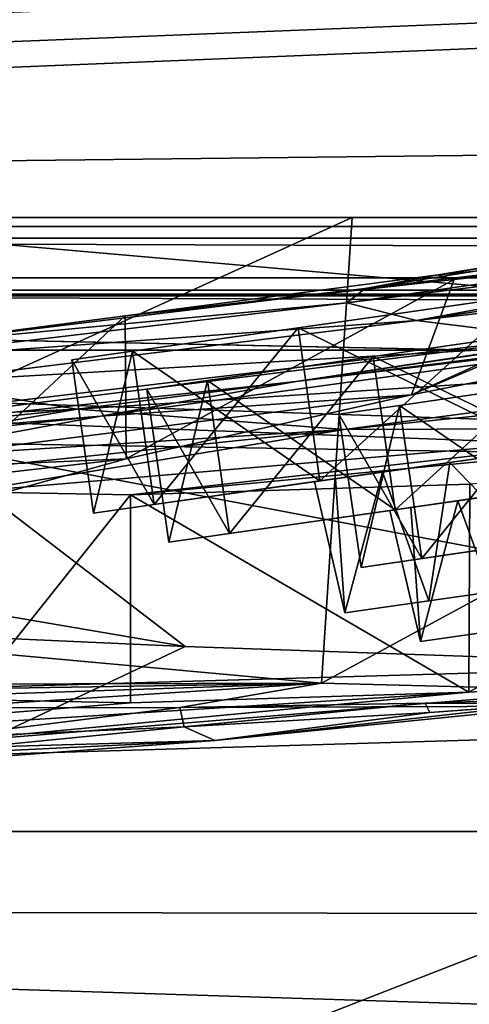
# Model space of a CAD drawing. Header units: metres. Extents: x 0 to 1004, y -708 to 0.
# Tile 73 of 116: x 302 to 324, y -89 to -42. Entities that reach past the tile are written whole.
import ezdxf

# ---------------------------------------------------------------- set-up
doc = ezdxf.new("R2010")
doc.units = ezdxf.units.M

msp = doc.modelspace()

# ---------------------------------------------------------------- linework, layer by layer
at = {"layer": 'top'}
for points in [[(61.022282, -41.297203, 2063.059814), (61.022282, -51.297203, 2063.059814), (943.022278, -41.297325, 2063.059814)], [(61.022282, -41.297203, 163.059692), (943.022278, -41.297325, 163.059692), (61.022282, -51.297203, 163.059692)], [(943.022278, -41.297325, 2063.059814), (61.022282, -51.297203, 2063.059814), (943.0224, -51.297203, 2063.059814)], [(943.022278, -41.297325, 163.059692), (943.0224, -51.297203, 163.059692), (61.022282, -51.297203, 163.059692)], [(328.586365, -53.445087, 1818.556274), (322.434326, -54.059696, 1713.830444), (370.676178, -46.15657, 1713.907837)], [(370.676178, -46.15657, 1713.907837), (322.434326, -54.059696, 1713.830444), (366.522369, -47.207523, 1609.020386)], [(322.434326, -54.059696, 1713.830444), (318.92099, -54.707317, 1608.970215), (366.522369, -47.207523, 1609.020386)], [(366.522369, -47.207523, 1609.020386), (318.92099, -54.707317, 1608.970215), (341.837433, -52.003891, 1504.057007)], [(943.0224, -51.297203, 163.059692), (277.758484, -51.297203, 197.247162), (61.022282, -51.297203, 163.059692)], [(234.177872, -51.297203, 2037.609009), (496.239227, -51.297203, 2032.241211), (61.022282, -51.297203, 2063.059814)], [(496.239227, -51.297203, 2032.241211), (549.258301, -51.297203, 2034.755859), (61.022282, -51.297203, 2063.059814)], [(61.022282, -51.297203, 2063.059814), (549.258301, -51.297203, 2034.755859), (943.0224, -51.297203, 2063.059814)], [(286.669708, -51.297203, 2029.74585), (443.401367, -51.297203, 2027.190918), (234.177872, -51.297203, 2037.609009)], [(443.401367, -51.297203, 2027.190918), (496.239227, -51.297203, 2032.241211), (234.177872, -51.297203, 2037.609009)], [(316.82135, -73.702324, 211.318314), (276.973907, -70.062546, 204.031982), (318.295654, -51.297203, 203.297897)], [(318.295654, -51.297203, 203.297897), (276.973907, -70.062546, 204.031982), (277.758484, -51.297203, 197.247162)], [(318.295654, -51.297203, 203.297897), (277.758484, -51.297203, 197.247162), (943.0224, -51.297203, 163.059692)], [(286.363739, -61.972305, 2027.888794), (338.377258, -55.826614, 2018.356689), (286.669708, -51.297203, 2029.74585)], [(286.669708, -51.297203, 2029.74585), (338.377258, -55.826614, 2018.356689), (338.67041, -51.297203, 2019.108521)], [(338.67041, -51.297203, 2019.108521), (390.865906, -51.297203, 2019.616333), (286.669708, -51.297203, 2029.74585)], [(390.865906, -51.297203, 2019.616333), (443.401367, -51.297203, 2027.190918), (286.669708, -51.297203, 2029.74585)], [(358.151459, -51.297203, 212.02446), (356.061646, -74.70504, 220.283951), (316.82135, -73.702324, 211.318314)], [(358.151459, -51.297203, 212.02446), (316.82135, -73.702324, 211.318314), (318.295654, -51.297203, 203.297897)], [(358.151459, -51.297203, 212.02446), (318.295654, -51.297203, 203.297897), (943.0224, -51.297203, 163.059692)], [(318.92099, -54.707317, 1608.970215), (318.043152, -55.402069, 1504.057129), (341.837433, -52.003891, 1504.057007)], [(341.837433, -52.003891, 1504.057007), (318.043152, -55.402069, 1504.057129), (342.945557, -52.326302, 1428.981689)], [(318.043152, -55.402069, 1504.057129), (321.388947, -56.256416, 1354.045044), (342.945557, -52.326302, 1428.981689)], [(342.945557, -52.326302, 1428.981689), (321.388947, -56.256416, 1354.045044), (345.533508, -52.630741, 1353.942505)], [(336.515533, -52.857918, 1914.426514), (338.034821, -52.694641, 1923.056885), (321.154938, -59.835468, 1818.915405)], [(321.154938, -59.835468, 1818.915405), (338.034821, -52.694641, 1923.056885), (338.034912, -56.4869, 1923.057007)], [(323.196503, -54.281437, 1832.646729), (336.515533, -52.857918, 1914.426514), (321.154938, -59.835468, 1818.915405)], [(321.388947, -56.256416, 1354.045044), (349.608521, -53.044209, 1278.967163), (345.533508, -52.630741, 1353.942505)], [(321.388947, -56.256416, 1354.045044), (330.166107, -57.344852, 1204.248535), (349.608521, -53.044209, 1278.967163)], [(328.586365, -53.445087, 1818.556274), (336.515533, -52.857918, 1914.426514), (323.196503, -54.281437, 1832.646729)], [(338.034912, -56.4869, 1923.057007), (354.35553, -53.3606, 2014.955078), (315.591125, -59.184364, 1983.377441)], [(354.35553, -53.3606, 2014.955078), (351.423187, -53.833424, 2015.596313), (315.591125, -59.184364, 1983.377441)], [(328.586365, -53.445087, 1818.556274), (323.196503, -54.281437, 1832.646729), (322.434326, -54.059696, 1713.830444)], [(315.591125, -59.184364, 1983.377441), (351.423187, -53.833424, 2015.596313), (338.377258, -55.826614, 2018.356689)], [(323.196503, -54.281437, 1832.646729), (307.364746, -56.03157, 1713.823242), (322.434326, -54.059696, 1713.830444)], [(322.434326, -54.059696, 1713.830444), (307.364746, -56.03157, 1713.823242), (318.92099, -54.707317, 1608.970215)], [(307.364746, -56.03157, 1713.823242), (323.196503, -54.281437, 1832.646729), (307.420502, -62.909824, 1714.303833)], [(323.196503, -54.281437, 1832.646729), (321.154938, -59.835468, 1818.915405), (307.420502, -62.909824, 1714.303833)], [(307.364746, -56.03157, 1713.823242), (296.814301, -57.402607, 1608.956421), (318.92099, -54.707317, 1608.970215)], [(318.92099, -54.707317, 1608.970215), (296.814301, -57.402607, 1608.956421), (318.043152, -55.402069, 1504.057129)], [(296.814301, -57.402607, 1608.956421), (294.145905, -58.230427, 1504.057129), (318.043152, -55.402069, 1504.057129)], [(318.043152, -55.402069, 1504.057129), (294.145905, -58.230427, 1504.057129), (321.388947, -56.256416, 1354.045044)], [(315.591125, -59.184364, 1983.377441), (338.377258, -55.826614, 2018.356689), (282.246185, -62.80423, 1983.376099)], [(338.377258, -55.826614, 2018.356689), (286.363739, -61.972305, 2027.888794), (282.246185, -62.80423, 1983.376099)], [(294.145905, -58.230427, 1504.057129), (297.143707, -59.232967, 1354.121948), (321.388947, -56.256416, 1354.045044)], [(296.814301, -57.402607, 1608.956421), (307.364746, -56.03157, 1713.823242), (296.84494, -65.838058, 1609.316162)], [(307.364746, -56.03157, 1713.823242), (307.420502, -62.909824, 1714.303833), (296.84494, -65.838058, 1609.316162)], [(321.388947, -56.256416, 1354.045044), (297.143707, -59.232967, 1354.121948), (330.166107, -57.344852, 1204.248535)], [(321.154938, -59.835468, 1818.915405), (338.034912, -56.4869, 1923.057007), (306.177032, -60.852165, 1923.057007)], [(338.034912, -56.4869, 1923.057007), (315.591125, -59.184364, 1983.377441), (306.177032, -60.852165, 1923.057007)], [(297.143707, -59.232967, 1354.121948), (305.048401, -60.52087, 1204.368042), (330.166107, -57.344852, 1204.248535)], [(330.166107, -57.344852, 1204.248535), (305.048401, -60.52087, 1204.368042), (344.415314, -57.985592, 1054.859985)], [(305.048401, -60.52087, 1204.368042), (317.914856, -61.499485, 1054.963257), (344.415314, -57.985592, 1054.859985)], [(344.415314, -57.985592, 1054.859985), (317.914856, -61.499485, 1054.963257), (353.603912, -57.857521, 980.373413)], [(317.914856, -61.499485, 1054.963257), (335.799805, -61.432766, 906.060059), (353.603912, -57.857521, 980.373413)], [(306.177032, -60.852165, 1923.057007), (315.591125, -59.184364, 1983.377441), (282.246185, -62.80423, 1983.376099)], [(297.143707, -59.232967, 1354.121948), (284.257446, -61.514797, 1279.30481), (305.048401, -60.52087, 1204.368042)], [(307.420502, -62.909824, 1714.303833), (321.154938, -59.835468, 1818.915405), (291.319763, -63.593075, 1818.842285)], [(321.154938, -59.835468, 1818.915405), (306.177032, -60.852165, 1923.057007), (291.319763, -63.593075, 1818.842285)], [(284.257446, -61.514797, 1279.30481), (285.737854, -62.471367, 1204.434814), (305.048401, -60.52087, 1204.368042)], [(305.048401, -60.52087, 1204.368042), (285.737854, -62.471367, 1204.434814), (288.825745, -63.334442, 1129.498535)], [(305.048401, -60.52087, 1204.368042), (288.825745, -63.334442, 1129.498535), (317.914856, -61.499485, 1054.963257)], [(335.799805, -61.432766, 906.060059), (307.622009, -64.645462, 906.080139), (354.203156, -60.211025, 784.734924)], [(307.622009, -64.645462, 906.080139), (323.948792, -64.13002, 784.502808), (354.203156, -60.211025, 784.734924)], [(291.319763, -63.593075, 1818.842285), (306.177032, -60.852165, 1923.057007), (274.138214, -64.167885, 1923.057007)], [(306.177032, -60.852165, 1923.057007), (282.246185, -62.80423, 1983.376099), (274.138214, -64.167885, 1923.057007)], [(288.825745, -63.334442, 1129.498535), (293.518646, -64.031853, 1054.644043), (317.914856, -61.499485, 1054.963257)], [(317.914856, -61.499485, 1054.963257), (293.518646, -64.031853, 1054.644043), (299.778381, -64.49144, 980.287476)], [(317.914856, -61.499485, 1054.963257), (299.778381, -64.49144, 980.287476), (335.799805, -61.432766, 906.060059)], [(299.778381, -64.49144, 980.287476), (307.622009, -64.645462, 906.080139), (335.799805, -61.432766, 906.060059)], [(296.84494, -65.838058, 1609.316162), (307.420502, -62.909824, 1714.303833), (279.21579, -66.139351, 1714.213013)], [(307.420502, -62.909824, 1714.303833), (291.319763, -63.593075, 1818.842285), (279.21579, -66.139351, 1714.213013)], [(344.421143, -72.843178, 664.056396), (343.93512, -62.907749, 664.155151), (323.913574, -74.130554, 784.733643)], [(343.93512, -62.907749, 664.155151), (323.948792, -64.13002, 784.502808), (323.913574, -74.130554, 784.733643)], [(323.913574, -74.130554, 784.733643), (323.948792, -64.13002, 784.502808), (307.622009, -64.645462, 906.080139)], [(299.778381, -64.49144, 980.287476), (299.756195, -74.48896, 980.52063), (307.622009, -64.645462, 906.080139)], [(299.756195, -74.48896, 980.52063), (307.624298, -74.643692, 906.06012), (307.622009, -64.645462, 906.080139)], [(307.622009, -64.645462, 906.080139), (307.624298, -74.643692, 906.06012), (323.913574, -74.130554, 784.733643)], [(316.82135, -73.702324, 211.318314), (262.844666, -73.848633, 430.611725), (276.973907, -70.062546, 204.031982)], [(293.626007, -76.976013, 784.993225), (344.421143, -72.843178, 664.056396), (323.913574, -74.130554, 784.733643)], [(311.675659, -76.46579, 664.056396), (344.421143, -72.843178, 664.056396), (293.626007, -76.976013, 784.993225)], [(344.421143, -72.843178, 664.056396), (311.675659, -76.46579, 664.056396), (333.822174, -74.252205, 547.334473)], [(262.844666, -73.848633, 430.611725), (316.82135, -73.702324, 211.318314), (274.619446, -74.377953, 430.611725)], [(274.619446, -74.377953, 430.611725), (316.82135, -73.702324, 211.318314), (286.405426, -74.725105, 430.611725)], [(316.82135, -73.702324, 211.318314), (298.200226, -74.889694, 430.611725), (286.405426, -74.725105, 430.611725)], [(298.200226, -74.889694, 430.611725), (316.82135, -73.702324, 211.318314), (310.000061, -74.871391, 430.611694)], [(316.82135, -73.702324, 211.318314), (356.061646, -74.70504, 220.283951), (310.000061, -74.871391, 430.611694)], [(279.276245, -76.946068, 906.060059), (323.913574, -74.130554, 784.733643), (307.624298, -74.643692, 906.06012)], [(279.276245, -76.946068, 906.060059), (293.626007, -76.976013, 784.993225), (323.913574, -74.130554, 784.733643)], [(311.675659, -76.46579, 664.056396), (322.023468, -75.113213, 547.334595), (333.822174, -74.252205, 547.334473)], [(356.061646, -74.70504, 220.283951), (333.599579, -74.285515, 430.611694), (321.80127, -74.669998, 430.611694)], [(321.80127, -74.669998, 430.611694), (333.599579, -74.285515, 430.611694), (322.023468, -75.113213, 547.334595)], [(322.023468, -75.113213, 547.334595), (333.599579, -74.285515, 430.611694), (333.822174, -74.252205, 547.334473)], [(299.756195, -74.48896, 980.52063), (279.276245, -76.946068, 906.060059), (307.624298, -74.643692, 906.06012)], [(310.000061, -74.871391, 430.611694), (356.061646, -74.70504, 220.283951), (321.80127, -74.669998, 430.611694)], [(310.211487, -75.802979, 547.334717), (310.000061, -74.871391, 430.611694), (321.80127, -74.669998, 430.611694)], [(322.023468, -75.113213, 547.334595), (310.211487, -75.802979, 547.334717), (321.80127, -74.669998, 430.611694)], [(298.200226, -74.889694, 430.611725), (310.000061, -74.871391, 430.611694), (298.389435, -76.318909, 547.334778)], [(310.000061, -74.871391, 430.611694), (310.211487, -75.802979, 547.334717), (298.389435, -76.318909, 547.334778)], [(310.211487, -75.802979, 547.334717), (322.023468, -75.113213, 547.334595), (311.675659, -76.46579, 664.056396)], [(298.389435, -76.318909, 547.334778), (310.211487, -75.802979, 547.334717), (278.753448, -78.904343, 664.056396)], [(278.753448, -78.904343, 664.056396), (310.211487, -75.802979, 547.334717), (311.675659, -76.46579, 664.056396)], [(278.753448, -78.904343, 664.056396), (311.675659, -76.46579, 664.056396), (263.195831, -78.803085, 785.687195)], [(311.675659, -76.46579, 664.056396), (293.626007, -76.976013, 784.993225), (263.195831, -78.803085, 785.687195)]]:
    msp.add_3dface(points, dxfattribs=at)
at = {"layer": 'top0123410'}
for points in [[(13.024674, -13.027127, 2065.279785), (51.722694, -51.725147, 2065.279785), (991.024658, -13.027127, 2065.279785)], [(51.722694, -51.725147, 2065.279785), (952.32666, -51.725147, 2065.279785), (991.024658, -13.027127, 2065.279785)], [(16.024673, -16.027126, 2063.023682), (988.024658, -16.027126, 2063.023682), (54.19355, -54.196003, 2063.023682)], [(54.19355, -54.196003, 2063.023682), (988.024658, -16.027126, 2063.023682), (949.855774, -54.196003, 2063.023682)], [(952.32666, -51.725147, 2065.279785), (51.722694, -51.725147, 2065.279785), (949.265869, -54.785912, 2076.154297)], [(51.722694, -51.725147, 2065.279785), (54.783459, -54.785912, 2076.154297), (949.265869, -54.785912, 2076.154297)], [(57.681236, -57.683689, 2075.415039), (54.19355, -54.196003, 2063.023682), (946.368103, -57.683689, 2075.415039)], [(54.19355, -54.196003, 2063.023682), (949.855774, -54.196003, 2063.023682), (946.368103, -57.683689, 2075.415039)], [(949.265869, -54.785912, 2076.154297), (54.783459, -54.785912, 2076.154297), (55.066067, -55.06852, 2077.158447)], [(55.066067, -55.06852, 2077.158447), (948.978638, -55.06852, 2077.158447), (949.265869, -54.785912, 2076.154297)], [(55.066067, -55.06852, 2077.158447), (61.497978, -80.844574, 2094.340576), (948.978638, -55.06852, 2077.158447)], [(61.497978, -80.844574, 2094.340576), (942.551331, -80.844612, 2094.340576), (948.978638, -55.06852, 2077.158447)], [(57.681236, -57.683689, 2075.415039), (946.368103, -57.683689, 2075.415039), (64.21714, -84.262329, 2093.132324)], [(946.368103, -57.683689, 2075.415039), (939.284973, -86.017784, 2094.30249), (64.21714, -84.262329, 2093.132324)], [(942.551331, -80.844612, 2094.340576), (61.497978, -80.844574, 2094.340576), (932.131714, -108.310623, 2112.649414)], [(61.497978, -80.844574, 2094.340576), (71.917648, -108.310646, 2112.649414), (932.131714, -108.310623, 2112.649414)], [(74.453918, -111.251724, 2111.123535), (64.21714, -84.262329, 2093.132324), (928.733643, -113.109207, 2112.361572)], [(64.21714, -84.262329, 2093.132324), (939.284973, -86.017784, 2094.30249), (928.733643, -113.109207, 2112.361572)]]:
    msp.add_3dface(points, dxfattribs=at)
at = {"layer": 'top0123432'}
for points in [[(320.568726, -60.339642, 1106.964478), (328.536377, -59.173271, 1098.911865), (321.647095, -67.706207, 1106.964478)], [(329.614746, -66.539833, 1137.016968), (328.536377, -59.173271, 1137.016968), (320.568726, -60.339642, 1128.964478)], [(320.568726, -60.339642, 1128.964478), (328.536377, -59.173271, 1098.911865), (320.568726, -60.339642, 1106.964478)], [(320.568726, -60.339642, 1128.964478), (328.536377, -59.173271, 1137.016968), (328.536377, -59.173271, 1098.911865)], [(328.536377, -59.173271, 1098.911865), (329.614746, -66.539833, 1098.911865), (321.647095, -67.706207, 1106.964478)], [(317.652374, -60.76656, 1117.964478), (320.568726, -60.339642, 1106.964478), (318.730743, -68.133125, 1117.964478)], [(321.647095, -67.706207, 1128.964478), (320.568726, -60.339642, 1128.964478), (317.652374, -60.76656, 1117.964478)], [(317.652374, -60.76656, 1117.964478), (320.568726, -60.339642, 1128.964478), (320.568726, -60.339642, 1106.964478)], [(320.568726, -60.339642, 1106.964478), (321.647095, -67.706207, 1106.964478), (318.730743, -68.133125, 1117.964478)], [(321.647095, -67.706207, 1128.964478), (329.614746, -66.539833, 1137.016968), (320.568726, -60.339642, 1128.964478)], [(318.730743, -68.133125, 1117.964478), (321.647095, -67.706207, 1128.964478), (317.652374, -60.76656, 1117.964478)], [(329.614746, -66.539833, 1098.911865), (331.137756, -66.316879, 1108.503662), (321.647095, -67.706207, 1106.964478)], [(331.137756, -66.316879, 1108.503662), (328.465546, -66.708061, 1112.386719), (321.647095, -67.706207, 1106.964478)], [(329.614746, -66.539833, 1137.016968), (321.647095, -67.706207, 1128.964478), (331.137756, -66.316879, 1127.425171)], [(321.647095, -67.706207, 1128.964478), (328.465546, -66.708061, 1123.542236), (331.137756, -66.316879, 1127.425171)], [(321.647095, -67.706207, 1106.964478), (328.465546, -66.708061, 1112.386719), (318.730743, -68.133125, 1117.964478)], [(328.465546, -66.708061, 1112.386719), (327.260315, -66.884499, 1117.964478), (318.730743, -68.133125, 1117.964478)], [(318.730743, -68.133125, 1117.964478), (327.260315, -66.884499, 1117.964478), (328.465546, -66.708061, 1123.542236)], [(321.647095, -67.706207, 1128.964478), (318.730743, -68.133125, 1117.964478), (328.465546, -66.708061, 1123.542236)]]:
    msp.add_3dface(points, dxfattribs=at)
at = {"layer": 'top0123433'}
for points in [[(320.360321, -65.356918, 1238.911865), (319.299286, -57.987835, 1238.911865), (330.187012, -56.420177, 1235.964478)], [(331.248047, -63.789261, 1279.964478), (330.187012, -56.420177, 1279.964478), (319.299286, -57.987835, 1277.016968)], [(319.299286, -57.987835, 1238.911865), (319.299286, -57.987835, 1277.016968), (330.187012, -56.420177, 1235.964478)], [(319.299286, -57.987835, 1277.016968), (330.187012, -56.420177, 1279.964478), (330.187012, -56.420177, 1235.964478)], [(331.248047, -63.789261, 1235.964478), (320.360321, -65.356918, 1238.911865), (330.187012, -56.420177, 1235.964478)], [(312.389954, -66.504517, 1246.964478), (311.328918, -59.135437, 1246.964478), (319.299286, -57.987835, 1238.911865)], [(320.360321, -65.356918, 1277.016968), (319.299286, -57.987835, 1277.016968), (311.328918, -59.135437, 1268.964478)], [(311.328918, -59.135437, 1246.964478), (311.328918, -59.135437, 1268.964478), (319.299286, -57.987835, 1238.911865)], [(311.328918, -59.135437, 1268.964478), (319.299286, -57.987835, 1277.016968), (319.299286, -57.987835, 1238.911865)], [(320.360321, -65.356918, 1238.911865), (312.389954, -66.504517, 1246.964478), (319.299286, -57.987835, 1238.911865)], [(320.360321, -65.356918, 1277.016968), (331.248047, -63.789261, 1279.964478), (319.299286, -57.987835, 1277.016968)], [(309.472595, -66.924568, 1257.964478), (308.41156, -59.555489, 1257.964478), (311.328918, -59.135437, 1246.964478)], [(312.389954, -66.504517, 1268.964478), (311.328918, -59.135437, 1268.964478), (308.41156, -59.555489, 1257.964478)], [(311.328918, -59.135437, 1246.964478), (308.41156, -59.555489, 1257.964478), (311.328918, -59.135437, 1268.964478)], [(312.389954, -66.504517, 1246.964478), (309.472595, -66.924568, 1257.964478), (311.328918, -59.135437, 1246.964478)], [(312.389954, -66.504517, 1268.964478), (320.360321, -65.356918, 1277.016968), (311.328918, -59.135437, 1268.964478)], [(309.472595, -66.924568, 1257.964478), (312.389954, -66.504517, 1268.964478), (308.41156, -59.555489, 1257.964478)], [(331.248047, -63.789261, 1279.964478), (320.360321, -65.356918, 1277.016968), (325.727234, -64.584167, 1270.125854)], [(320.360321, -65.356918, 1238.911865), (331.248047, -63.789261, 1235.964478), (325.727234, -64.584167, 1245.802979)], [(325.727234, -64.584167, 1270.125854), (320.360321, -65.356918, 1277.016968), (321.88385, -65.13755, 1267.425171)], [(320.360321, -65.356918, 1238.911865), (325.727234, -64.584167, 1245.802979), (321.88385, -65.13755, 1248.503662)], [(323.371185, -64.923378, 1265.922485), (326.616547, -64.456093, 1268.200073), (321.88385, -65.13755, 1267.425171)], [(326.616547, -64.456093, 1268.200073), (325.727234, -64.584167, 1270.125854), (321.88385, -65.13755, 1267.425171)], [(323.371185, -64.923378, 1250.006348), (321.88385, -65.13755, 1248.503662), (325.727234, -64.584167, 1245.802979)], [(326.616547, -64.456093, 1247.728882), (323.371185, -64.923378, 1250.006348), (325.727234, -64.584167, 1245.802979)], [(326.616547, -64.456093, 1247.728882), (325.623566, -71.122131, 1248.863647), (323.371185, -64.923378, 1250.006348)], [(323.371185, -64.923378, 1265.922485), (325.623566, -71.122131, 1267.065186), (326.616547, -64.456093, 1268.200073)], [(320.360321, -65.356918, 1277.016968), (312.389954, -66.504517, 1268.964478), (321.88385, -65.13755, 1267.425171)], [(321.88385, -65.13755, 1267.425171), (312.389954, -66.504517, 1268.964478), (319.210724, -65.522438, 1263.542236)], [(312.389954, -66.504517, 1246.964478), (321.88385, -65.13755, 1248.503662), (319.210724, -65.522438, 1252.386719)], [(312.389954, -66.504517, 1246.964478), (320.360321, -65.356918, 1238.911865), (321.88385, -65.13755, 1248.503662)], [(320.108459, -65.39315, 1257.964478), (321.116943, -65.247948, 1262.643677), (318.005066, -65.69603, 1257.964478)], [(321.116943, -65.247948, 1262.643677), (319.210724, -65.522438, 1263.542236), (318.005066, -65.69603, 1257.964478)], [(321.116943, -65.247948, 1262.643677), (323.371185, -64.923378, 1265.922485), (319.210724, -65.522438, 1263.542236)], [(323.371185, -64.923378, 1265.922485), (321.88385, -65.13755, 1267.425171), (319.210724, -65.522438, 1263.542236)], [(321.116943, -65.247948, 1253.285156), (319.210724, -65.522438, 1252.386719), (321.88385, -65.13755, 1248.503662)], [(321.116943, -65.247948, 1253.285156), (320.108459, -65.39315, 1257.964478), (319.210724, -65.522438, 1252.386719)], [(321.578766, -71.704514, 1254.488281), (320.108459, -65.39315, 1257.964478), (321.116943, -65.247948, 1253.285156)], [(321.578766, -71.704514, 1261.440674), (321.116943, -65.247948, 1262.643677), (320.108459, -65.39315, 1257.964478)], [(323.371185, -64.923378, 1250.006348), (321.116943, -65.247948, 1253.285156), (321.88385, -65.13755, 1248.503662)], [(323.371185, -64.923378, 1250.006348), (321.578766, -71.704514, 1254.488281), (321.116943, -65.247948, 1253.285156)], [(321.116943, -65.247948, 1262.643677), (321.578766, -71.704514, 1261.440674), (323.371185, -64.923378, 1265.922485)], [(325.623566, -71.122131, 1248.863647), (321.578766, -71.704514, 1254.488281), (323.371185, -64.923378, 1250.006348)], [(321.578766, -71.704514, 1261.440674), (325.623566, -71.122131, 1267.065186), (323.371185, -64.923378, 1265.922485)], [(312.389954, -66.504517, 1268.964478), (309.472595, -66.924568, 1257.964478), (319.210724, -65.522438, 1263.542236)], [(319.210724, -65.522438, 1263.542236), (309.472595, -66.924568, 1257.964478), (318.005066, -65.69603, 1257.964478)], [(309.472595, -66.924568, 1257.964478), (319.210724, -65.522438, 1252.386719), (318.005066, -65.69603, 1257.964478)], [(309.472595, -66.924568, 1257.964478), (312.389954, -66.504517, 1246.964478), (319.210724, -65.522438, 1252.386719)], [(320.108459, -65.39315, 1257.964478), (318.005066, -65.69603, 1257.964478), (319.210724, -65.522438, 1252.386719)], [(321.578766, -71.704514, 1254.488281), (321.578766, -71.704514, 1261.440674), (320.108459, -65.39315, 1257.964478)], [(325.623566, -71.122131, 1248.863647), (325.623566, -71.122131, 1267.065186), (321.578766, -71.704514, 1254.488281)], [(325.623566, -71.122131, 1267.065186), (321.578766, -71.704514, 1261.440674), (321.578766, -71.704514, 1254.488281)]]:
    msp.add_3dface(points, dxfattribs=at)
at = {"layer": 'top0123434'}
for points in [[(326.578888, -55.053486, 1419.964478), (315.687988, -56.598976, 1417.016968), (327.624908, -62.424713, 1419.964478)], [(315.687988, -56.598976, 1378.911865), (326.578888, -55.053486, 1375.964478), (316.734009, -63.970203, 1378.911865)], [(326.578888, -55.053486, 1419.964478), (326.578888, -55.053486, 1375.964478), (315.687988, -56.598976, 1417.016968)], [(326.578888, -55.053486, 1375.964478), (315.687988, -56.598976, 1378.911865), (315.687988, -56.598976, 1417.016968)], [(326.578888, -55.053486, 1375.964478), (327.624908, -62.424713, 1375.964478), (316.734009, -63.970203, 1378.911865)], [(315.687988, -56.598976, 1417.016968), (307.715302, -57.730354, 1408.964478), (316.734009, -63.970203, 1417.016968)], [(307.715302, -57.730354, 1386.964478), (315.687988, -56.598976, 1378.911865), (308.761322, -65.101585, 1386.964478)], [(315.687988, -56.598976, 1417.016968), (315.687988, -56.598976, 1378.911865), (307.715302, -57.730354, 1408.964478)], [(315.687988, -56.598976, 1378.911865), (307.715302, -57.730354, 1386.964478), (307.715302, -57.730354, 1408.964478)], [(315.687988, -56.598976, 1378.911865), (316.734009, -63.970203, 1378.911865), (308.761322, -65.101585, 1386.964478)], [(315.687988, -56.598976, 1417.016968), (316.734009, -63.970203, 1417.016968), (327.624908, -62.424713, 1419.964478)], [(307.715302, -57.730354, 1408.964478), (304.797089, -58.14447, 1397.964478), (308.761322, -65.101585, 1408.964478)], [(304.797089, -58.14447, 1397.964478), (307.715302, -57.730354, 1386.964478), (305.843109, -65.515694, 1397.964478)], [(307.715302, -57.730354, 1408.964478), (307.715302, -57.730354, 1386.964478), (304.797089, -58.14447, 1397.964478)], [(307.715302, -57.730354, 1386.964478), (308.761322, -65.101585, 1386.964478), (305.843109, -65.515694, 1397.964478)], [(307.715302, -57.730354, 1408.964478), (308.761322, -65.101585, 1408.964478), (316.734009, -63.970203, 1417.016968)], [(304.797089, -58.14447, 1397.964478), (305.843109, -65.515694, 1397.964478), (308.761322, -65.101585, 1408.964478)], [(316.734009, -63.970203, 1417.016968), (322.102478, -63.208382, 1410.125854), (327.624908, -62.424713, 1419.964478)], [(316.734009, -63.970203, 1378.911865), (327.624908, -62.424713, 1375.964478), (322.102478, -63.208382, 1385.802979)], [(327.624908, -62.424713, 1411.343994), (322.102478, -63.208382, 1410.125854), (327.624908, -62.424686, 1409.218872)], [(322.102478, -63.208382, 1410.125854), (322.992065, -63.082115, 1408.200073), (327.624908, -62.424686, 1409.218872)], [(322.102478, -63.208382, 1410.125854), (327.624908, -62.424713, 1411.343994), (327.624908, -62.424713, 1419.964478)], [(327.624908, -62.424713, 1375.964478), (327.624908, -62.424713, 1384.584961), (322.102478, -63.208382, 1385.802979)], [(322.102478, -63.208382, 1385.802979), (327.624908, -62.424713, 1384.584961), (322.992065, -63.082115, 1387.728882)], [(327.624908, -62.424713, 1384.584961), (327.624908, -62.424686, 1386.709961), (322.992065, -63.082115, 1387.728882)], [(327.624908, -62.424686, 1409.218872), (322.992065, -63.082115, 1408.200073), (328.532013, -68.817123, 1409.213623)], [(322.992065, -63.082115, 1387.728882), (327.624908, -62.424686, 1386.709961), (328.532013, -68.817131, 1386.709961)], [(318.257996, -63.753941, 1407.425171), (322.102478, -63.208382, 1410.125854), (316.734009, -63.970203, 1417.016968)], [(316.734009, -63.970203, 1378.911865), (322.102478, -63.208382, 1385.802979), (318.257996, -63.753941, 1388.503662)], [(322.102478, -63.208382, 1410.125854), (318.257996, -63.753941, 1407.425171), (322.992065, -63.082115, 1408.200073)], [(318.257996, -63.753941, 1407.425171), (319.745728, -63.542793, 1405.922485), (322.992065, -63.082115, 1408.200073)], [(318.257996, -63.753941, 1388.503662), (322.102478, -63.208382, 1385.802979), (319.745728, -63.542793, 1390.006348)], [(322.102478, -63.208382, 1385.802979), (322.992065, -63.082115, 1387.728882), (319.745728, -63.542793, 1390.006348)], [(322.992065, -63.082115, 1408.200073), (319.745728, -63.542793, 1405.922485), (321.985504, -69.746124, 1407.065186)], [(319.745728, -63.542793, 1390.006348), (322.992065, -63.082115, 1387.728882), (321.985504, -69.746124, 1388.863647)], [(322.992065, -63.082115, 1408.200073), (321.985504, -69.746124, 1407.065186), (328.532013, -68.817123, 1409.213623)], [(321.985504, -69.746124, 1388.863647), (322.992065, -63.082115, 1387.728882), (328.532013, -68.817131, 1386.709961)], [(315.584106, -64.133385, 1403.542236), (318.257996, -63.753941, 1407.425171), (308.761322, -65.101585, 1408.964478)], [(308.761322, -65.101585, 1408.964478), (318.257996, -63.753941, 1407.425171), (316.734009, -63.970203, 1417.016968)], [(308.761322, -65.101585, 1386.964478), (318.257996, -63.753941, 1388.503662), (315.584106, -64.133385, 1392.386719)], [(308.761322, -65.101585, 1386.964478), (316.734009, -63.970203, 1378.911865), (318.257996, -63.753941, 1388.503662)], [(315.584106, -64.133385, 1403.542236), (314.378082, -64.304527, 1397.964478), (317.490845, -63.862778, 1402.643677)], [(314.378082, -64.304527, 1397.964478), (316.482086, -64.005928, 1397.964478), (317.490845, -63.862778, 1402.643677)], [(318.257996, -63.753941, 1407.425171), (315.584106, -64.133385, 1403.542236), (319.745728, -63.542793, 1405.922485)], [(315.584106, -64.133385, 1403.542236), (317.490845, -63.862778, 1402.643677), (319.745728, -63.542793, 1405.922485)], [(315.584106, -64.133385, 1392.386719), (318.257996, -63.753941, 1388.503662), (317.490845, -63.862778, 1393.285156)], [(315.584106, -64.133385, 1392.386719), (317.490845, -63.862778, 1393.285156), (316.482086, -64.005928, 1397.964478)], [(317.490845, -63.862778, 1402.643677), (316.482086, -64.005928, 1397.964478), (317.939545, -70.320274, 1401.440674)], [(316.482086, -64.005928, 1397.964478), (317.490845, -63.862778, 1393.285156), (317.939545, -70.320274, 1394.488281)], [(318.257996, -63.753941, 1388.503662), (319.745728, -63.542793, 1390.006348), (317.490845, -63.862778, 1393.285156)], [(319.745728, -63.542793, 1405.922485), (317.490845, -63.862778, 1402.643677), (317.939545, -70.320274, 1401.440674)], [(317.939545, -70.320274, 1394.488281), (317.490845, -63.862778, 1393.285156), (319.745728, -63.542793, 1390.006348)], [(319.745728, -63.542793, 1405.922485), (317.939545, -70.320274, 1401.440674), (321.985504, -69.746124, 1407.065186)], [(317.939545, -70.320274, 1394.488281), (319.745728, -63.542793, 1390.006348), (321.985504, -69.746124, 1388.863647)], [(315.584106, -64.133385, 1392.386719), (314.378082, -64.304527, 1397.964478), (305.843109, -65.515694, 1397.964478)], [(314.378082, -64.304527, 1397.964478), (315.584106, -64.133385, 1403.542236), (305.843109, -65.515694, 1397.964478)], [(305.843109, -65.515694, 1397.964478), (315.584106, -64.133385, 1403.542236), (308.761322, -65.101585, 1408.964478)], [(305.843109, -65.515694, 1397.964478), (308.761322, -65.101585, 1386.964478), (315.584106, -64.133385, 1392.386719)], [(314.378082, -64.304527, 1397.964478), (315.584106, -64.133385, 1392.386719), (316.482086, -64.005928, 1397.964478)], [(317.939545, -70.320274, 1401.440674), (316.482086, -64.005928, 1397.964478), (317.939545, -70.320274, 1394.488281)], [(321.985504, -69.746124, 1407.065186), (321.985504, -69.746124, 1388.863647), (328.532013, -68.817123, 1409.213623)], [(321.985504, -69.746124, 1388.863647), (328.532013, -68.817131, 1386.709961), (328.532013, -68.817123, 1409.213623)], [(317.939545, -70.320274, 1401.440674), (317.939545, -70.320274, 1394.488281), (321.985504, -69.746124, 1407.065186)], [(317.939545, -70.320274, 1394.488281), (321.985504, -69.746124, 1388.863647), (321.985504, -69.746124, 1407.065186)]]:
    msp.add_3dface(points, dxfattribs=at)
at = {"layer": 'top0123459'}
for points in [[(994.049377, -10, 90), (217.024673, -653.266907, 90), (10, -10, 90)], [(787.024658, -653.266907, 90), (217.024673, -653.266907, 90), (994.049377, -10, 90)], [(23.447599, -15.487401, 163.059708), (67.223946, -52.298347, 163.059708), (980.601746, -15.487401, 163.059708)], [(67.223946, -52.298347, 163.059708), (936.825623, -52.298347, 163.059708), (980.601746, -15.487401, 163.059708)], [(348.574341, -62.955688, 140.056442), (399.720459, -63.554558, 140.04599), (67.223946, -52.298347, 163.059708)], [(399.720459, -63.554558, 140.04599), (604.328979, -63.554554, 140.046005), (67.223946, -52.298347, 163.059708)], [(67.223946, -52.298347, 163.059708), (604.328979, -63.554554, 140.046005), (936.825623, -52.298347, 163.059708)], [(348.574341, -62.955688, 140.056442), (67.223946, -52.298347, 163.059708), (297.435364, -62.117355, 140.071075)], [(246.305969, -61.039642, 140.08989), (262.337708, -69.780937, 117.120087), (310.246368, -71.936363, 117.082466)], [(246.305969, -61.039642, 140.08989), (310.246368, -71.936363, 117.082466), (297.435364, -62.117355, 140.071075)], [(310.246368, -71.936363, 117.082466), (358.174194, -73.613029, 117.0532), (297.435364, -62.117355, 140.071075)], [(297.435364, -62.117355, 140.071075), (358.174194, -73.613029, 117.0532), (348.574341, -62.955688, 140.056442)], [(262.337708, -69.780937, 117.120087), (64.753654, -187.940216, 115.05761), (310.246368, -71.936363, 117.082466)], [(64.753654, -187.940216, 115.05761), (358.174194, -73.613029, 117.0532), (310.246368, -71.936363, 117.082466)], [(64.753654, -187.940216, 115.05761), (62.34153, -218.630936, 114.521904), (358.174194, -73.613029, 117.0532)], [(62.34153, -218.630936, 114.521904), (406.116364, -74.810768, 117.032295), (358.174194, -73.613029, 117.0532)], [(60.485558, -249.360291, 113.985519), (59.186348, -280.118225, 113.448639), (406.116364, -74.810768, 117.032295)], [(406.116364, -74.810768, 117.032295), (59.186348, -280.118225, 113.448639), (489.911316, -508.234344, 109.46685)], [(62.34153, -218.630936, 114.521904), (60.485558, -249.360291, 113.985519), (406.116364, -74.810768, 117.032295)]]:
    msp.add_3dface(points, dxfattribs=at)

doc.saveas('drawing.dxf')
